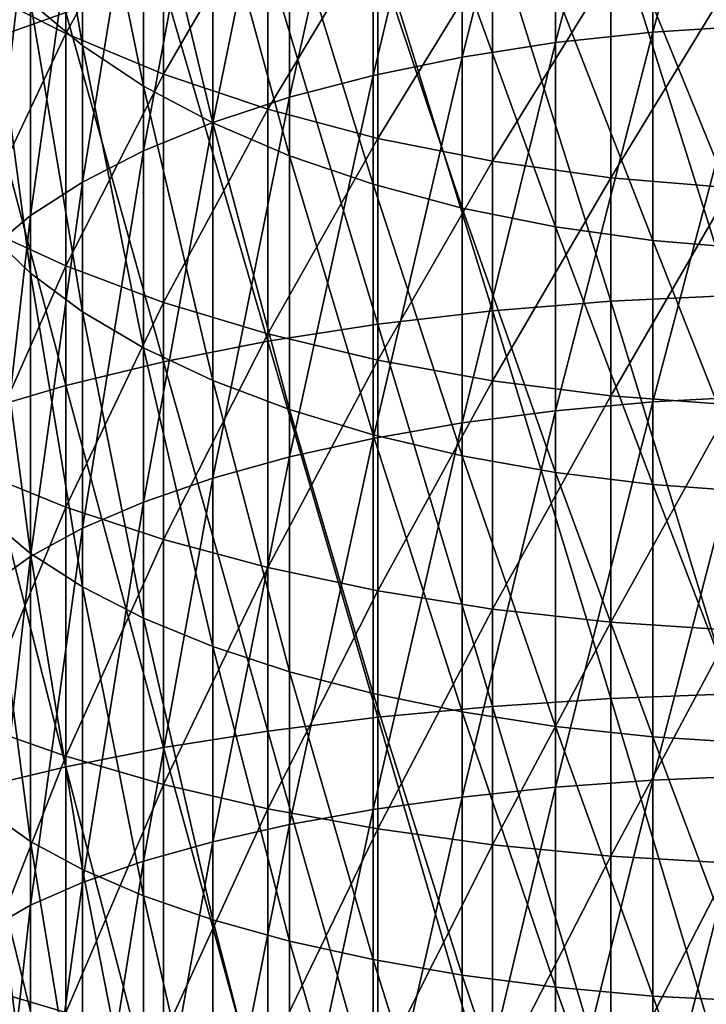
# Model space of a CAD drawing. Header units: metres. Extents: x -22 to 72, y -222 to 22.
# Tile 34 of 256: x -8.06 to -1.42, y -36.61 to -27.09. Entities that reach past the tile are written whole.
import ezdxf

# ---------------------------------------------------------------- set-up
doc = ezdxf.new("R2010")
doc.units = ezdxf.units.M
doc.layers.add('solid_509499_SW0002', color=7, linetype='CONTINUOUS')

msp = doc.modelspace()

# ---------------------------------------------------------------- linework, layer by layer
at = {"layer": 'solid_509499_SW0002'}
for points in [[(-1.934734, -27.207144, 291.635101), (-1.934734, -23.727362, 290.036194), (-0.973071, -23.656906, 290.177216)], [(-0.973071, -27.146019, 291.780426), (-1.934734, -27.207144, 291.635101), (-0.973071, -23.656906, 290.177216)], [(-2.873714, -27.30822, 291.394775), (-2.873714, -23.843868, 289.802948), (-1.934734, -23.727362, 290.036194)], [(-1.934734, -27.207144, 291.635101), (-2.873714, -27.30822, 291.394775), (-1.934734, -23.727362, 290.036194)], [(-8.485281, -27.325123, 291.354584), (-7.61272, -27.018511, 292.083588), (-8.485281, -23.863352, 289.763947)], [(-3.779002, -27.448065, 291.062286), (-3.779002, -24.005062, 289.480286), (-2.873714, -23.843868, 289.802948)], [(-2.873714, -27.30822, 291.394775), (-3.779002, -27.448065, 291.062286), (-2.873714, -23.843868, 289.802948)], [(-4.639985, -27.625036, 290.64151), (-4.639985, -24.209053, 289.07193), (-3.779002, -24.005062, 289.480286)], [(-3.779002, -27.448065, 291.062286), (-4.639985, -27.625036, 290.64151), (-3.779002, -24.005062, 289.480286)], [(-5.446568, -27.837063, 290.137421), (-5.446568, -24.453449, 288.582703), (-4.639985, -24.209053, 289.07193)], [(-4.639985, -27.625036, 290.64151), (-5.446568, -27.837063, 290.137421), (-4.639985, -24.209053, 289.07193)], [(-7.449201, -27.337141, 276.261749), (-7.449201, -24.857967, 274.703918), (-7.951608, -24.390913, 275.396088)], [(-7.951608, -26.916142, 276.982849), (-7.449201, -27.337141, 276.261749), (-7.951608, -24.390913, 275.396088)], [(-6.189295, -28.081656, 289.555878), (-6.189295, -24.735384, 288.018341), (-5.446568, -24.453449, 288.582703)], [(-5.446568, -27.837063, 290.137421), (-6.189295, -28.081656, 289.555878), (-5.446568, -24.453449, 288.582703)], [(-6.859458, -28.355947, 288.903748), (-6.859458, -25.051552, 287.385406), (-6.189295, -24.735384, 288.018341)], [(-6.189295, -28.081656, 289.555878), (-6.859458, -28.355947, 288.903748), (-6.189295, -24.735384, 288.018341)], [(-6.859458, -27.728285, 275.591766), (-6.859458, -25.291901, 274.060822), (-7.449201, -24.857967, 274.703918)], [(-7.449201, -27.337141, 276.261749), (-6.859458, -27.728285, 275.591766), (-7.449201, -24.857967, 274.703918)], [(-7.61272, -27.221434, 271.201294), (-8.485281, -26.779081, 271.856842), (-7.61272, -25.07197, 269.646667)], [(-7.61272, -27.221434, 271.201294), (-7.61272, -25.07197, 269.646667), (-6.666843, -25.501379, 269.091919)], [(-7.449201, -28.656725, 288.188629), (-7.449201, -25.398249, 286.691406), (-6.859458, -25.051552, 287.385406)], [(-6.859458, -28.355947, 288.903748), (-7.449201, -28.656725, 288.188629), (-6.859458, -25.051552, 287.385406)], [(-6.189295, -28.08499, 274.980774), (-6.189295, -25.687626, 273.474365), (-6.859458, -25.291901, 274.060822)], [(-6.859458, -27.728285, 275.591766), (-6.189295, -28.08499, 274.980774), (-6.859458, -25.291901, 274.060822)], [(-7.951608, -28.980459, 287.418915), (-7.951608, -25.771408, 285.944427), (-7.449201, -25.398249, 286.691406)], [(-7.449201, -28.656725, 288.188629), (-7.951608, -28.980459, 287.418915), (-7.449201, -25.398249, 286.691406)], [(-6.666843, -27.613817, 270.619781), (-7.61272, -27.221434, 271.201294), (-6.666843, -25.501379, 269.091919)], [(-6.666843, -27.613817, 270.619781), (-6.666843, -25.501379, 269.091919), (-5.656761, -25.871971, 268.61319)], [(-5.446568, -28.40307, 274.435974), (-5.446568, -26.040503, 272.951416), (-6.189295, -25.687626, 273.474365)], [(-6.189295, -28.08499, 274.980774), (-5.446568, -28.40307, 274.435974), (-6.189295, -25.687626, 273.474365)], [(-8.36079, -29.323355, 286.603668), (-8.36079, -26.166655, 285.153229), (-7.951608, -25.771408, 285.944427)], [(-7.951608, -28.980459, 287.418915), (-8.36079, -29.323355, 286.603668), (-7.951608, -25.771408, 285.944427)], [(-5.656761, -27.952456, 270.11792), (-6.666843, -27.613817, 270.619781), (-5.656761, -25.871971, 268.61319)], [(-5.656761, -27.952456, 270.11792), (-5.656761, -25.871971, 268.61319), (-4.592201, -26.180174, 268.215027)], [(-1.176206, -29.753151, 295.983521), (-1.176206, -25.984861, 294.541138), (-2.341084, -26.051853, 294.381866)], [(-4.639985, -28.678799, 273.963684), (-4.639985, -26.346394, 272.498077), (-5.446568, -26.040503, 272.951416)], [(-5.446568, -28.40307, 274.435974), (-4.639985, -28.678799, 273.963684), (-5.446568, -26.040503, 272.951416)], [(-2.341084, -29.809631, 295.820221), (-2.341084, -26.051853, 294.381866), (-3.483416, -26.16279, 294.118103)], [(-2.341084, -29.809631, 295.820221), (-1.176206, -29.753151, 295.983521), (-2.341084, -26.051853, 294.381866)], [(-4.592201, -28.234083, 269.700562), (-5.656761, -27.952456, 270.11792), (-4.592201, -26.180174, 268.215027)], [(-3.483416, -29.90316, 295.549774), (-3.483416, -26.16279, 294.118103), (-4.592201, -26.316603, 293.752411)], [(-4.592201, -28.234083, 269.700562), (-4.592201, -26.180174, 268.215027), (-3.483416, -26.423021, 267.901306)], [(-3.483416, -29.90316, 295.549774), (-2.341084, -29.809631, 295.820221), (-3.483416, -26.16279, 294.118103)], [(-4.592201, -30.032839, 295.174835), (-4.592201, -26.316603, 293.752411), (-5.656761, -26.51181, 293.288269)], [(-3.779002, -28.908941, 273.569489), (-3.779002, -26.601713, 272.11969), (-4.639985, -26.346394, 272.498077)], [(-4.639985, -28.678799, 273.963684), (-3.779002, -28.908941, 273.569489), (-4.639985, -26.346394, 272.498077)], [(-4.592201, -30.032839, 295.174835), (-3.483416, -29.90316, 295.549774), (-4.592201, -26.316603, 293.752411)], [(-7.951608, -29.539318, 278.401825), (-7.951608, -26.916142, 276.982849), (-8.36079, -26.470221, 277.746643)], [(-8.36079, -29.144072, 279.193054), (-7.951608, -29.539318, 278.401825), (-8.36079, -26.470221, 277.746643)], [(-3.483416, -28.45599, 269.371674), (-4.592201, -28.234083, 269.700562), (-3.483416, -26.423021, 267.901306)], [(-3.483416, -28.45599, 269.371674), (-3.483416, -26.423021, 267.901306), (-2.341084, -26.598175, 267.675049)], [(-5.656761, -30.197414, 294.699005), (-5.656761, -26.51181, 293.288269), (-6.666843, -26.746534, 292.730225)], [(-5.656761, -30.197414, 294.699005), (-4.592201, -30.032839, 295.174835), (-5.656761, -26.51181, 293.288269)], [(-2.873714, -29.090801, 273.257996), (-2.873714, -26.803469, 271.820709), (-3.779002, -26.601713, 272.11969)], [(-3.779002, -28.908941, 273.569489), (-2.873714, -29.090801, 273.257996), (-3.779002, -26.601713, 272.11969)], [(-2.341084, -28.616039, 269.134491), (-3.483416, -28.45599, 269.371674), (-2.341084, -26.598175, 267.675049)], [(-2.341084, -28.616039, 269.134491), (-2.341084, -26.598175, 267.675049), (-1.176206, -26.703945, 267.538422)], [(-6.666843, -30.395308, 294.126831), (-6.666843, -26.746534, 292.730225), (-7.61272, -27.018511, 292.083588)], [(-6.666843, -30.395308, 294.126831), (-5.656761, -30.197414, 294.699005), (-6.666843, -26.746534, 292.730225)], [(-1.176206, -28.71269, 268.991272), (-2.341084, -28.616039, 269.134491), (-1.176206, -26.703945, 267.538422)], [(-8.485281, -29.068821, 273.295624), (-8.485281, -26.779081, 271.856842), (-7.61272, -27.221434, 271.201294)], [(-1.934734, -29.222246, 273.032837), (-1.934734, -26.949291, 271.604584), (-2.873714, -26.803469, 271.820709)], [(-2.873714, -29.090801, 273.257996), (-1.934734, -29.222246, 273.032837), (-2.873714, -26.803469, 271.820709)], [(-7.449201, -29.912476, 277.654846), (-7.449201, -27.337141, 276.261749), (-7.951608, -26.916142, 276.982849)], [(-7.951608, -29.539318, 278.401825), (-7.449201, -29.912476, 277.654846), (-7.951608, -26.916142, 276.982849)], [(-0.973071, -29.301735, 272.896698), (-0.973071, -27.037476, 271.473907), (-1.934734, -26.949291, 271.604584)], [(-1.934734, -29.222246, 273.032837), (-0.973071, -29.301735, 272.896698), (-1.934734, -26.949291, 271.604584)], [(-7.61272, -30.624607, 293.463867), (-7.61272, -27.018511, 292.083588), (-8.485281, -27.325123, 291.354584)], [(-7.61272, -30.624607, 293.463867), (-6.666843, -30.395308, 294.126831), (-7.61272, -27.018511, 292.083588)], [(-7.61272, -29.467554, 272.612671), (-8.485281, -29.068821, 273.295624), (-7.61272, -27.221434, 271.201294)], [(-7.61272, -29.467554, 272.612671), (-7.61272, -27.221434, 271.201294), (-6.666843, -27.613817, 270.619781)], [(-2.873714, -30.868856, 292.75766), (-2.873714, -27.30822, 291.394775), (-1.934734, -27.207144, 291.635101)], [(-1.934734, -30.783642, 293.004059), (-2.873714, -30.868856, 292.75766), (-1.934734, -27.207144, 291.635101)], [(-1.934734, -30.783642, 293.004059), (-1.934734, -27.207144, 291.635101), (-0.973071, -27.146019, 291.780426)], [(-0.973071, -30.732109, 293.153046), (-1.934734, -30.783642, 293.004059), (-0.973071, -27.146019, 291.780426)], [(-8.485281, -30.883108, 292.716461), (-7.61272, -30.624607, 293.463867), (-8.485281, -27.325123, 291.354584)], [(-3.779002, -30.986757, 292.416779), (-3.779002, -27.448065, 291.062286), (-2.873714, -27.30822, 291.394775)], [(-2.873714, -30.868856, 292.75766), (-3.779002, -30.986757, 292.416779), (-2.873714, -27.30822, 291.394775)], [(-6.859458, -30.259172, 276.960846), (-6.859458, -27.728285, 275.591766), (-7.449201, -27.337141, 276.261749)], [(-7.449201, -29.912476, 277.654846), (-6.859458, -30.259172, 276.960846), (-7.449201, -27.337141, 276.261749)], [(-4.639985, -31.135962, 291.985382), (-4.639985, -27.625036, 290.64151), (-3.779002, -27.448065, 291.062286)], [(-3.779002, -30.986757, 292.416779), (-4.639985, -31.135962, 291.985382), (-3.779002, -27.448065, 291.062286)], [(-6.666843, -29.821245, 272.006836), (-7.61272, -29.467554, 272.612671), (-6.666843, -27.613817, 270.619781)], [(-6.666843, -29.821245, 272.006836), (-6.666843, -27.613817, 270.619781), (-5.656761, -27.952456, 270.11792)], [(-5.446568, -31.314716, 291.468536), (-5.446568, -27.837063, 290.137421), (-4.639985, -27.625036, 290.64151)], [(-4.639985, -31.135962, 291.985382), (-5.446568, -31.314716, 291.468536), (-4.639985, -27.625036, 290.64151)], [(-6.189295, -30.575342, 276.327942), (-6.189295, -28.08499, 274.980774), (-6.859458, -27.728285, 275.591766)], [(-6.859458, -30.259172, 276.960846), (-6.189295, -30.575342, 276.327942), (-6.859458, -27.728285, 275.591766)], [(-6.189295, -31.520929, 290.872314), (-6.189295, -28.081656, 289.555878), (-5.446568, -27.837063, 290.137421)], [(-5.446568, -31.314716, 291.468536), (-6.189295, -31.520929, 290.872314), (-5.446568, -27.837063, 290.137421)], [(-5.656761, -30.12649, 271.484009), (-6.666843, -29.821245, 272.006836), (-5.656761, -27.952456, 270.11792)], [(-5.656761, -30.12649, 271.484009), (-5.656761, -27.952456, 270.11792), (-4.592201, -28.234083, 269.700562)], [(-6.859458, -31.752182, 290.203705), (-6.859458, -28.355947, 288.903748), (-6.189295, -28.081656, 289.555878)], [(-6.189295, -31.520929, 290.872314), (-6.859458, -31.752182, 290.203705), (-6.189295, -28.081656, 289.555878)], [(-5.446568, -30.857277, 275.76355), (-5.446568, -28.40307, 274.435974), (-6.189295, -28.08499, 274.980774)], [(-6.189295, -30.575342, 276.327942), (-5.446568, -30.857277, 275.76355), (-6.189295, -28.08499, 274.980774)], [(-4.592201, -30.380348, 271.049194), (-5.656761, -30.12649, 271.484009), (-4.592201, -28.234083, 269.700562)], [(-4.592201, -30.380348, 271.049194), (-4.592201, -28.234083, 269.700562), (-3.483416, -28.45599, 269.371674)], [(-7.449201, -32.005764, 289.47052), (-7.449201, -28.656725, 288.188629), (-6.859458, -28.355947, 288.903748)], [(-6.859458, -31.752182, 290.203705), (-7.449201, -32.005764, 289.47052), (-6.859458, -28.355947, 288.903748)], [(-4.639985, -31.101671, 275.274323), (-4.639985, -28.678799, 273.963684), (-5.446568, -28.40307, 274.435974)], [(-5.446568, -30.857277, 275.76355), (-4.639985, -31.101671, 275.274323), (-5.446568, -28.40307, 274.435974)], [(-3.483416, -30.580374, 270.706573), (-4.592201, -30.380348, 271.049194), (-3.483416, -28.45599, 269.371674)], [(-3.483416, -30.580374, 270.706573), (-3.483416, -28.45599, 269.371674), (-2.341084, -28.616039, 269.134491)], [(-7.951608, -32.278698, 288.681396), (-7.951608, -28.980459, 287.418915), (-7.449201, -28.656725, 288.188629)], [(-7.449201, -32.005764, 289.47052), (-7.951608, -32.278698, 288.681396), (-7.449201, -28.656725, 288.188629)], [(-2.341084, -30.724642, 270.459473), (-3.483416, -30.580374, 270.706573), (-2.341084, -28.616039, 269.134491)], [(-2.341084, -30.724642, 270.459473), (-2.341084, -28.616039, 269.134491), (-1.176206, -28.71269, 268.991272)], [(-3.779002, -31.305662, 274.865967), (-3.779002, -28.908941, 273.569489), (-4.639985, -28.678799, 273.963684)], [(-4.639985, -31.101671, 275.274323), (-3.779002, -31.305662, 274.865967), (-4.639985, -28.678799, 273.963684)], [(-1.176206, -30.811762, 270.310242), (-2.341084, -30.724642, 270.459473), (-1.176206, -28.71269, 268.991272)], [(-2.873714, -31.466856, 274.543304), (-2.873714, -29.090801, 273.257996), (-3.779002, -28.908941, 273.569489)], [(-3.779002, -31.305662, 274.865967), (-2.873714, -31.466856, 274.543304), (-3.779002, -28.908941, 273.569489)], [(-8.36079, -32.567791, 287.84552), (-8.36079, -29.323355, 286.603668), (-7.951608, -28.980459, 287.418915)], [(-7.951608, -32.278698, 288.681396), (-8.36079, -32.567791, 287.84552), (-7.951608, -28.980459, 287.418915)], [(-8.485281, -31.447372, 274.582306), (-8.485281, -29.068821, 273.295624), (-7.61272, -29.467554, 272.612671)], [(-1.934734, -31.583364, 274.310089), (-1.934734, -29.222246, 273.032837), (-2.873714, -29.090801, 273.257996)], [(-2.873714, -31.466856, 274.543304), (-1.934734, -31.583364, 274.310089), (-2.873714, -29.090801, 273.257996)], [(-7.951608, -32.249313, 279.647034), (-7.951608, -29.539318, 278.401825), (-8.36079, -29.144072, 279.193054)], [(-8.36079, -31.906416, 280.46228), (-7.951608, -32.249313, 279.647034), (-8.36079, -29.144072, 279.193054)], [(-0.973071, -31.65382, 274.169037), (-0.973071, -29.301735, 272.896698), (-1.934734, -29.222246, 273.032837)], [(-1.934734, -31.583364, 274.310089), (-0.973071, -31.65382, 274.169037), (-1.934734, -29.222246, 273.032837)], [(-7.61272, -31.800797, 273.874817), (-8.485281, -31.447372, 274.582306), (-7.61272, -29.467554, 272.612671)], [(-7.61272, -31.800797, 273.874817), (-7.61272, -29.467554, 272.612671), (-6.666843, -29.821245, 272.006836)], [(-7.449201, -32.573048, 278.87735), (-7.449201, -29.912476, 277.654846), (-7.951608, -29.539318, 278.401825)], [(-7.951608, -32.249313, 279.647034), (-7.449201, -32.573048, 278.87735), (-7.951608, -29.539318, 278.401825)], [(-1.176206, -33.607349, 297.17749), (-1.176206, -29.753151, 295.983521), (-2.341084, -29.809631, 295.820221)], [(-6.666843, -32.114296, 273.247253), (-7.61272, -31.800797, 273.874817), (-6.666843, -29.821245, 272.006836)], [(-6.666843, -32.114296, 273.247253), (-6.666843, -29.821245, 272.006836), (-5.656761, -30.12649, 271.484009)], [(-3.483416, -33.728806, 296.734924), (-3.483416, -29.90316, 295.549774), (-4.592201, -30.032839, 295.174835)], [(-2.341084, -33.65308, 297.010864), (-2.341084, -29.809631, 295.820221), (-3.483416, -29.90316, 295.549774)], [(-3.483416, -33.728806, 296.734924), (-2.341084, -33.65308, 297.010864), (-3.483416, -29.90316, 295.549774)], [(-2.341084, -33.65308, 297.010864), (-1.176206, -33.607349, 297.17749), (-2.341084, -29.809631, 295.820221)], [(-6.859458, -32.873825, 278.162231), (-6.859458, -30.259172, 276.960846), (-7.449201, -29.912476, 277.654846)], [(-7.449201, -32.573048, 278.87735), (-6.859458, -32.873825, 278.162231), (-7.449201, -29.912476, 277.654846)], [(-4.592201, -33.833797, 296.352325), (-4.592201, -30.032839, 295.174835), (-5.656761, -30.197414, 294.699005)], [(-4.592201, -33.833797, 296.352325), (-3.483416, -33.728806, 296.734924), (-4.592201, -30.032839, 295.174835)], [(-5.656761, -32.384853, 272.705658), (-6.666843, -32.114296, 273.247253), (-5.656761, -30.12649, 271.484009)], [(-5.656761, -32.384853, 272.705658), (-5.656761, -30.12649, 271.484009), (-4.592201, -30.380348, 271.049194)], [(-6.189295, -33.148117, 277.510071), (-6.189295, -30.575342, 276.327942), (-6.859458, -30.259172, 276.960846)], [(-6.859458, -32.873825, 278.162231), (-6.189295, -33.148117, 277.510071), (-6.859458, -30.259172, 276.960846)], [(-5.656761, -33.967045, 295.866791), (-5.656761, -30.197414, 294.699005), (-6.666843, -30.395308, 294.126831)], [(-5.656761, -33.967045, 295.866791), (-4.592201, -33.833797, 296.352325), (-5.656761, -30.197414, 294.699005)], [(-6.666843, -34.127266, 295.282959), (-6.666843, -30.395308, 294.126831), (-7.61272, -30.624607, 293.463867)], [(-6.666843, -34.127266, 295.282959), (-5.656761, -33.967045, 295.866791), (-6.666843, -30.395308, 294.126831)], [(-4.592201, -32.609863, 272.255249), (-5.656761, -32.384853, 272.705658), (-4.592201, -30.380348, 271.049194)], [(-4.592201, -32.609863, 272.255249), (-4.592201, -30.380348, 271.049194), (-3.483416, -30.580374, 270.706573)], [(-7.61272, -34.312916, 294.606445), (-7.61272, -30.624607, 293.463867), (-8.485281, -30.883108, 292.716461)], [(-7.61272, -34.312916, 294.606445), (-6.666843, -34.127266, 295.282959), (-7.61272, -30.624607, 293.463867)], [(-5.446568, -33.392708, 276.928558), (-5.446568, -30.857277, 275.76355), (-6.189295, -30.575342, 276.327942)], [(-6.189295, -33.148117, 277.510071), (-5.446568, -33.392708, 276.928558), (-6.189295, -30.575342, 276.327942)], [(-3.483416, -32.787159, 271.90033), (-4.592201, -32.609863, 272.255249), (-3.483416, -30.580374, 270.706573)], [(-3.483416, -32.787159, 271.90033), (-3.483416, -30.580374, 270.706573), (-2.341084, -30.724642, 270.459473)], [(-2.341084, -32.915031, 271.644348), (-3.483416, -32.787159, 271.90033), (-2.341084, -30.724642, 270.459473)], [(-2.341084, -32.915031, 271.644348), (-2.341084, -30.724642, 270.459473), (-1.176206, -30.811762, 270.310242)], [(-1.934734, -34.441677, 294.137268), (-1.934734, -30.783642, 293.004059), (-0.973071, -30.732109, 293.153046)], [(-0.973071, -34.399956, 294.289307), (-1.934734, -34.441677, 294.137268), (-0.973071, -30.732109, 293.153046)], [(-2.873714, -34.51067, 293.885834), (-2.873714, -30.868856, 292.75766), (-1.934734, -30.783642, 293.004059)], [(-1.934734, -34.441677, 294.137268), (-2.873714, -34.51067, 293.885834), (-1.934734, -30.783642, 293.004059)], [(-1.176206, -32.992252, 271.489777), (-2.341084, -32.915031, 271.644348), (-1.176206, -30.811762, 270.310242)], [(-8.485281, -34.522209, 293.843811), (-7.61272, -34.312916, 294.606445), (-8.485281, -30.883108, 292.716461)], [(-4.639985, -33.604736, 276.424438), (-4.639985, -31.101671, 275.274323), (-5.446568, -30.857277, 275.76355)], [(-5.446568, -33.392708, 276.928558), (-4.639985, -33.604736, 276.424438), (-5.446568, -30.857277, 275.76355)], [(-3.779002, -34.606129, 293.537994), (-3.779002, -30.986757, 292.416779), (-2.873714, -30.868856, 292.75766)], [(-2.873714, -34.51067, 293.885834), (-3.779002, -34.606129, 293.537994), (-2.873714, -30.868856, 292.75766)], [(-4.639985, -34.726929, 293.097809), (-4.639985, -31.135962, 291.985382), (-3.779002, -30.986757, 292.416779)], [(-3.779002, -34.606129, 293.537994), (-4.639985, -34.726929, 293.097809), (-3.779002, -30.986757, 292.416779)], [(-5.446568, -34.871658, 292.570435), (-5.446568, -31.314716, 291.468536), (-4.639985, -31.135962, 291.985382)], [(-4.639985, -34.726929, 293.097809), (-5.446568, -34.871658, 292.570435), (-4.639985, -31.135962, 291.985382)], [(-3.779002, -33.781708, 276.003693), (-3.779002, -31.305662, 274.865967), (-4.639985, -31.101671, 275.274323)], [(-4.639985, -33.604736, 276.424438), (-3.779002, -33.781708, 276.003693), (-4.639985, -31.101671, 275.274323)], [(-6.189295, -35.038616, 291.962067), (-6.189295, -31.520929, 290.872314), (-5.446568, -31.314716, 291.468536)], [(-5.446568, -34.871658, 292.570435), (-6.189295, -35.038616, 291.962067), (-5.446568, -31.314716, 291.468536)], [(-2.873714, -33.921551, 275.671204), (-2.873714, -31.466856, 274.543304), (-3.779002, -31.305662, 274.865967)], [(-3.779002, -33.781708, 276.003693), (-2.873714, -33.921551, 275.671204), (-3.779002, -31.305662, 274.865967)], [(-8.485281, -33.904648, 275.711395), (-8.485281, -31.447372, 274.582306), (-7.61272, -31.800797, 273.874817)], [(-6.859458, -35.225845, 291.279785), (-6.859458, -31.752182, 290.203705), (-6.189295, -31.520929, 290.872314)], [(-6.189295, -35.038616, 291.962067), (-6.859458, -35.225845, 291.279785), (-6.189295, -31.520929, 290.872314)], [(-1.934734, -34.022629, 275.430878), (-1.934734, -31.583364, 274.310089), (-2.873714, -31.466856, 274.543304)], [(-2.873714, -33.921551, 275.671204), (-1.934734, -34.022629, 275.430878), (-2.873714, -31.466856, 274.543304)], [(-0.973071, -34.083752, 275.285553), (-0.973071, -31.65382, 274.169037), (-1.934734, -31.583364, 274.310089)], [(-1.934734, -34.022629, 275.430878), (-0.973071, -34.083752, 275.285553), (-1.934734, -31.583364, 274.310089)], [(-7.61272, -34.211262, 274.982391), (-8.485281, -33.904648, 275.711395), (-7.61272, -31.800797, 273.874817)], [(-7.61272, -34.211262, 274.982391), (-7.61272, -31.800797, 273.874817), (-6.666843, -32.114296, 273.247253)], [(-7.449201, -35.431156, 290.531677), (-7.449201, -32.005764, 289.47052), (-6.859458, -31.752182, 290.203705)], [(-6.859458, -35.225845, 291.279785), (-7.449201, -35.431156, 290.531677), (-6.859458, -31.752182, 290.203705)], [(-7.951608, -35.03463, 280.713165), (-7.951608, -32.249313, 279.647034), (-8.36079, -31.906416, 280.46228)], [(-8.36079, -34.745537, 281.549011), (-7.951608, -35.03463, 280.713165), (-8.36079, -31.906416, 280.46228)], [(-7.951608, -35.652134, 289.72644), (-7.951608, -32.278698, 288.681396), (-7.449201, -32.005764, 289.47052)], [(-7.449201, -35.431156, 290.531677), (-7.951608, -35.652134, 289.72644), (-7.449201, -32.005764, 289.47052)], [(-6.666843, -34.483238, 274.335754), (-7.61272, -34.211262, 274.982391), (-6.666843, -32.114296, 273.247253)], [(-6.666843, -34.483238, 274.335754), (-6.666843, -32.114296, 273.247253), (-5.656761, -32.384853, 272.705658)], [(-8.36079, -35.886196, 288.873535), (-8.36079, -32.567791, 287.84552), (-7.951608, -32.278698, 288.681396)], [(-7.951608, -35.652134, 289.72644), (-8.36079, -35.886196, 288.873535), (-7.951608, -32.278698, 288.681396)], [(-7.449201, -35.307564, 279.924011), (-7.449201, -32.573048, 278.87735), (-7.951608, -32.249313, 279.647034)], [(-7.951608, -35.03463, 280.713165), (-7.449201, -35.307564, 279.924011), (-7.951608, -32.249313, 279.647034)], [(-5.656761, -34.71796, 273.777679), (-6.666843, -34.483238, 274.335754), (-5.656761, -32.384853, 272.705658)], [(-5.656761, -34.71796, 273.777679), (-5.656761, -32.384853, 272.705658), (-4.592201, -32.609863, 272.255249)], [(-6.859458, -35.561146, 279.190857), (-6.859458, -32.873825, 278.162231), (-7.449201, -32.573048, 278.87735)], [(-7.449201, -35.307564, 279.924011), (-6.859458, -35.561146, 279.190857), (-7.449201, -32.573048, 278.87735)], [(-4.592201, -34.91317, 273.313568), (-5.656761, -34.71796, 273.777679), (-4.592201, -32.609863, 272.255249)], [(-4.592201, -34.91317, 273.313568), (-4.592201, -32.609863, 272.255249), (-3.483416, -32.787159, 271.90033)], [(-3.483416, -35.066982, 272.947876), (-4.592201, -34.91317, 273.313568), (-3.483416, -32.787159, 271.90033)], [(-3.483416, -35.066982, 272.947876), (-3.483416, -32.787159, 271.90033), (-2.341084, -32.915031, 271.644348)], [(-6.189295, -35.792397, 278.522217), (-6.189295, -33.148117, 277.510071), (-6.859458, -32.873825, 278.162231)], [(-6.859458, -35.561146, 279.190857), (-6.189295, -35.792397, 278.522217), (-6.859458, -32.873825, 278.162231)], [(-2.341084, -35.177917, 272.684113), (-3.483416, -35.066982, 272.947876), (-2.341084, -32.915031, 271.644348)], [(-2.341084, -35.177917, 272.684113), (-2.341084, -32.915031, 271.644348), (-1.176206, -32.992252, 271.489777)], [(-1.176206, -35.244911, 272.524841), (-2.341084, -35.177917, 272.684113), (-1.176206, -32.992252, 271.489777)], [(-5.446568, -35.998611, 277.925995), (-5.446568, -33.392708, 276.928558), (-6.189295, -33.148117, 277.510071)], [(-6.189295, -35.792397, 278.522217), (-5.446568, -35.998611, 277.925995), (-6.189295, -33.148117, 277.510071)], [(-4.639985, -36.177368, 277.409149), (-4.639985, -33.604736, 276.424438), (-5.446568, -33.392708, 276.928558)], [(-5.446568, -35.998611, 277.925995), (-4.639985, -36.177368, 277.409149), (-5.446568, -33.392708, 276.928558)], [(-3.779002, -36.326569, 276.977783), (-3.779002, -33.781708, 276.003693), (-4.639985, -33.604736, 276.424438)], [(-4.639985, -36.177368, 277.409149), (-3.779002, -36.326569, 276.977783), (-4.639985, -33.604736, 276.424438)], [(-1.176206, -37.531109, 298.118011), (-1.176206, -33.607349, 297.17749), (-2.341084, -33.65308, 297.010864)], [(-2.341084, -37.565891, 297.948761), (-2.341084, -33.65308, 297.010864), (-3.483416, -33.728806, 296.734924)], [(-2.341084, -37.565891, 297.948761), (-1.176206, -37.531109, 298.118011), (-2.341084, -33.65308, 297.010864)], [(-3.483416, -37.623493, 297.668457), (-3.483416, -33.728806, 296.734924), (-4.592201, -33.833797, 296.352325)], [(-2.873714, -36.444469, 276.636871), (-2.873714, -33.921551, 275.671204), (-3.779002, -33.781708, 276.003693)], [(-3.779002, -36.326569, 276.977783), (-2.873714, -36.444469, 276.636871), (-3.779002, -33.781708, 276.003693)], [(-3.483416, -37.623493, 297.668457), (-2.341084, -37.565891, 297.948761), (-3.483416, -33.728806, 296.734924)], [(-4.592201, -37.703354, 297.279846), (-4.592201, -33.833797, 296.352325), (-5.656761, -33.967045, 295.866791)], [(-4.592201, -37.703354, 297.279846), (-3.483416, -37.623493, 297.668457), (-4.592201, -33.833797, 296.352325)], [(-8.485281, -36.430222, 276.67807), (-8.485281, -33.904648, 275.711395), (-7.61272, -34.211262, 274.982391)], [(-5.656761, -37.804707, 296.786652), (-5.656761, -33.967045, 295.866791), (-6.666843, -34.127266, 295.282959)], [(-5.656761, -37.804707, 296.786652), (-4.592201, -37.703354, 297.279846), (-5.656761, -33.967045, 295.866791)], [(-1.934734, -36.529686, 276.390503), (-1.934734, -34.022629, 275.430878), (-2.873714, -33.921551, 275.671204)], [(-2.873714, -36.444469, 276.636871), (-1.934734, -36.529686, 276.390503), (-2.873714, -33.921551, 275.671204)], [(-0.973071, -36.581219, 276.241486), (-0.973071, -34.083752, 275.285553), (-1.934734, -34.022629, 275.430878)], [(-1.934734, -36.529686, 276.390503), (-0.973071, -36.581219, 276.241486), (-1.934734, -34.022629, 275.430878)], [(-6.666843, -37.926579, 296.193634), (-6.666843, -34.127266, 295.282959), (-7.61272, -34.312916, 294.606445)], [(-6.666843, -37.926579, 296.193634), (-5.656761, -37.804707, 296.786652), (-6.666843, -34.127266, 295.282959)], [(-7.61272, -36.688721, 275.930695), (-8.485281, -36.430222, 276.67807), (-7.61272, -34.211262, 274.982391)], [(-7.61272, -36.688721, 275.930695), (-7.61272, -34.211262, 274.982391), (-6.666843, -34.483238, 274.335754)], [(-7.61272, -38.067791, 295.5065), (-7.61272, -34.312916, 294.606445), (-8.485281, -34.522209, 293.843811)], [(-7.61272, -38.067791, 295.5065), (-6.666843, -37.926579, 296.193634), (-7.61272, -34.312916, 294.606445)], [(-2.873714, -38.218208, 294.774536), (-2.873714, -34.51067, 293.885834), (-1.934734, -34.441677, 294.137268)], [(-1.934734, -38.16573, 295.029907), (-2.873714, -38.218208, 294.774536), (-1.934734, -34.441677, 294.137268)], [(-1.934734, -38.16573, 295.029907), (-1.934734, -34.441677, 294.137268), (-0.973071, -34.399956, 294.289307)], [(-0.973071, -38.133995, 295.184326), (-1.934734, -38.16573, 295.029907), (-0.973071, -34.399956, 294.289307)], [(-8.485281, -38.226986, 294.731842), (-7.61272, -38.067791, 295.5065), (-8.485281, -34.522209, 293.843811)], [(-6.666843, -36.918022, 275.2677), (-7.61272, -36.688721, 275.930695), (-6.666843, -34.483238, 274.335754)], [(-6.666843, -36.918022, 275.2677), (-6.666843, -34.483238, 274.335754), (-5.656761, -34.71796, 273.777679)], [(-3.779002, -38.290817, 294.421234), (-3.779002, -34.606129, 293.537994), (-2.873714, -34.51067, 293.885834)], [(-2.873714, -38.218208, 294.774536), (-3.779002, -38.290817, 294.421234), (-2.873714, -34.51067, 293.885834)], [(-4.639985, -38.382706, 293.974091), (-4.639985, -34.726929, 293.097809), (-3.779002, -34.606129, 293.537994)], [(-3.779002, -38.290817, 294.421234), (-4.639985, -38.382706, 293.974091), (-3.779002, -34.606129, 293.537994)], [(-7.951608, -37.883446, 281.595673), (-7.951608, -35.03463, 280.713165), (-8.36079, -34.745537, 281.549011)], [(-8.36079, -37.649384, 282.448578), (-7.951608, -37.883446, 281.595673), (-8.36079, -34.745537, 281.549011)], [(-5.656761, -37.115913, 274.695526), (-6.666843, -36.918022, 275.2677), (-5.656761, -34.71796, 273.777679)], [(-5.656761, -37.115913, 274.695526), (-5.656761, -34.71796, 273.777679), (-4.592201, -34.91317, 273.313568)], [(-5.446568, -38.49279, 293.438416), (-5.446568, -34.871658, 292.570435), (-4.639985, -34.726929, 293.097809)], [(-4.639985, -38.382706, 293.974091), (-5.446568, -38.49279, 293.438416), (-4.639985, -34.726929, 293.097809)], [(-6.189295, -38.619785, 292.820465), (-6.189295, -35.038616, 291.962067), (-5.446568, -34.871658, 292.570435)], [(-5.446568, -38.49279, 293.438416), (-6.189295, -38.619785, 292.820465), (-5.446568, -34.871658, 292.570435)], [(-4.592201, -37.280491, 274.219696), (-5.656761, -37.115913, 274.695526), (-4.592201, -34.91317, 273.313568)], [(-4.592201, -37.280491, 274.219696), (-4.592201, -34.91317, 273.313568), (-3.483416, -35.066982, 272.947876)], [(-7.449201, -38.104424, 280.790436), (-7.449201, -35.307564, 279.924011), (-7.951608, -35.03463, 280.713165)], [(-7.951608, -37.883446, 281.595673), (-7.449201, -38.104424, 280.790436), (-7.951608, -35.03463, 280.713165)], [(-6.859458, -38.762199, 292.127441), (-6.859458, -35.225845, 291.279785), (-6.189295, -35.038616, 291.962067)], [(-6.189295, -38.619785, 292.820465), (-6.859458, -38.762199, 292.127441), (-6.189295, -35.038616, 291.962067)], [(-3.483416, -37.410168, 273.844757), (-4.592201, -37.280491, 274.219696), (-3.483416, -35.066982, 272.947876)], [(-3.483416, -37.410168, 273.844757), (-3.483416, -35.066982, 272.947876), (-2.341084, -35.177917, 272.684113)], [(-7.449201, -38.918365, 291.367554), (-7.449201, -35.431156, 290.531677), (-6.859458, -35.225845, 291.279785)], [(-6.859458, -38.762199, 292.127441), (-7.449201, -38.918365, 291.367554), (-6.859458, -35.225845, 291.279785)], [(-2.341084, -37.503696, 273.574341), (-3.483416, -37.410168, 273.844757), (-2.341084, -35.177917, 272.684113)], [(-2.341084, -37.503696, 273.574341), (-2.341084, -35.177917, 272.684113), (-1.176206, -35.244911, 272.524841)], [(-6.859458, -38.309734, 280.042328), (-6.859458, -35.561146, 279.190857), (-7.449201, -35.307564, 279.924011)], [(-7.449201, -38.104424, 280.790436), (-6.859458, -38.309734, 280.042328), (-7.449201, -35.307564, 279.924011)], [(-1.176206, -37.560177, 273.411041), (-2.341084, -37.503696, 273.574341), (-1.176206, -35.244911, 272.524841)], [(-7.951608, -39.086452, 290.549622), (-7.951608, -35.652134, 289.72644), (-7.449201, -35.431156, 290.531677)], [(-7.449201, -38.918365, 291.367554), (-7.951608, -39.086452, 290.549622), (-7.449201, -35.431156, 290.531677)], [(-6.189295, -38.496964, 279.360046), (-6.189295, -35.792397, 278.522217), (-6.859458, -35.561146, 279.190857)], [(-6.859458, -38.309734, 280.042328), (-6.189295, -38.496964, 279.360046), (-6.859458, -35.561146, 279.190857)], [(-8.36079, -39.264488, 289.683289), (-8.36079, -35.886196, 288.873535), (-7.951608, -35.652134, 289.72644)], [(-7.951608, -39.086452, 290.549622), (-8.36079, -39.264488, 289.683289), (-7.951608, -35.652134, 289.72644)], [(-5.446568, -38.663921, 278.751678), (-5.446568, -35.998611, 277.925995), (-6.189295, -35.792397, 278.522217)], [(-6.189295, -38.496964, 279.360046), (-5.446568, -38.663921, 278.751678), (-6.189295, -35.792397, 278.522217)], [(-4.639985, -38.808651, 278.224304), (-4.639985, -36.177368, 277.409149), (-5.446568, -35.998611, 277.925995)], [(-5.446568, -38.663921, 278.751678), (-4.639985, -38.808651, 278.224304), (-5.446568, -35.998611, 277.925995)], [(-3.779002, -38.929451, 277.784119), (-3.779002, -36.326569, 276.977783), (-4.639985, -36.177368, 277.409149)], [(-4.639985, -38.808651, 278.224304), (-3.779002, -38.929451, 277.784119), (-4.639985, -36.177368, 277.409149)], [(-2.873714, -39.024906, 277.436279), (-2.873714, -36.444469, 276.636871), (-3.779002, -36.326569, 276.977783)], [(-3.779002, -38.929451, 277.784119), (-2.873714, -39.024906, 277.436279), (-3.779002, -36.326569, 276.977783)], [(-8.485281, -39.013371, 277.478302), (-8.485281, -36.430222, 276.67807), (-7.61272, -36.688721, 275.930695)], [(-1.934734, -39.093903, 277.184845), (-1.934734, -36.529686, 276.390503), (-2.873714, -36.444469, 276.636871)], [(-2.873714, -39.024906, 277.436279), (-1.934734, -39.093903, 277.184845), (-2.873714, -36.444469, 276.636871)], [(-0.973071, -39.135624, 277.032806), (-0.973071, -36.581219, 276.241486), (-1.934734, -36.529686, 276.390503)], [(-1.934734, -39.093903, 277.184845), (-0.973071, -39.135624, 277.032806), (-1.934734, -36.529686, 276.390503)]]:
    msp.add_3dface(points, dxfattribs=at)

doc.saveas('drawing.dxf')
